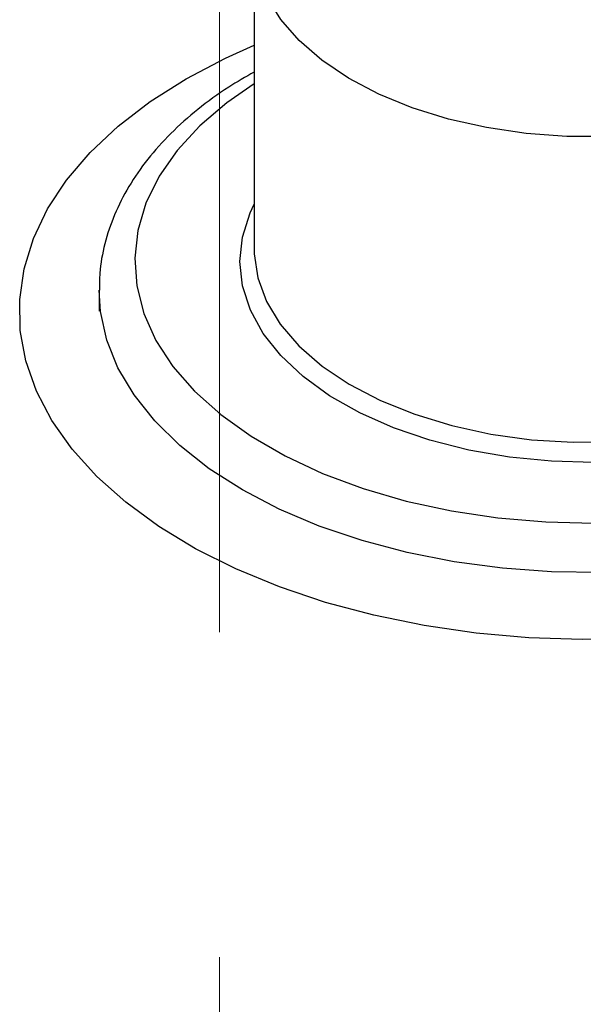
# Paper-space layout 'Sheet2' of a CAD drawing. Header units: millimetres. Extents: x 3 to 471, y 5 to 248.
# Tile 45 of 78: x 78.54 to 80.74, y 147.81 to 151.66. Entities that reach past the tile are written whole.
import ezdxf

# ---------------------------------------------------------------- set-up
doc = ezdxf.new("R2010")
doc.units = ezdxf.units.MM
doc.linetypes.add('PHANTOM', pattern=[12.7, 6.35, -1.27, 1.27, -1.27, 1.27, -1.27])

psp = doc.layouts.new('Sheet2')

# ---------------------------------------------------------------- linework, layer by layer
at = {"color": 7, "linetype": 'PHANTOM', "lineweight": 18}
psp.add_line((79.3151, 168.3181), (79.3151, 141.205), dxfattribs=at)
at = {"color": 7, "linetype": 'Continuous', "lineweight": 25}
for p, q in [((79.4508, 151.9559), (79.4508, 150.7622)), ((79.4508, 150.7622), (79.4508, 150.7555)), ((78.8452, 150.6034), (78.8452, 150.5218))]:
    psp.add_line(p, q, dxfattribs=at)
at = {"color": 8, "linetype": 'Continuous', "lineweight": 25, "flags": 128}
for points in [[(80.8314, 151.2035), (80.6714, 151.2038), (80.5126, 151.2155), (80.3575, 151.2383), (80.2084, 151.2718), (80.0676, 151.3157), (79.9371, 151.3691), (79.8189, 151.4314), (79.7147, 151.5015), (79.6263, 151.5785), (79.5548, 151.6611), (79.5013, 151.7482), (79.4667, 151.8384), (79.4515, 151.9304), (79.4508, 151.9579)], [(79.4508, 151.4087), (79.3439, 151.3348), (79.2384, 151.2449), (79.15, 151.149), (79.0797, 151.0482), (79.0283, 150.9438), (78.9963, 150.8367), (78.9842, 150.7283), (78.9921, 150.6198), (79.0199, 150.5124), (79.0672, 150.4072), (79.1336, 150.3056), (79.2182, 150.2086), (79.3202, 150.1173), (79.4384, 150.0328), (79.5715, 149.956), (79.7179, 149.8878), (79.876, 149.8289), (80.044, 149.78), (80.2201, 149.7417), (80.4022, 149.7144), (80.5883, 149.6983), (80.7762, 149.6938)], [(80.776, 149.9311), (80.6104, 149.9356), (80.4471, 149.9516), (80.2883, 149.979), (80.1365, 150.0173), (79.9938, 150.0659), (79.8625, 150.1243), (79.7443, 150.1914), (79.6412, 150.2662), (79.5547, 150.3478), (79.4859, 150.4348), (79.4359, 150.526), (79.4056, 150.6201), (79.3952, 150.7155), (79.405, 150.811), (79.4349, 150.9051), (79.4508, 150.939)], [(79.4508, 150.7555), (79.4511, 150.7457), (79.4649, 150.6517), (79.4989, 150.5595), (79.5526, 150.4704), (79.6251, 150.3859), (79.7154, 150.3073), (79.8219, 150.2358), (79.9431, 150.1726), (80.077, 150.1186), (80.2215, 150.0746), (80.3744, 150.0415), (80.5333, 150.0196), (80.6957, 150.0093), (80.859, 150.0108)], [(80.8047, 149.5005), (80.6112, 149.5033), (80.4192, 149.5175), (80.2306, 149.5427), (80.0474, 149.5789), (79.8715, 149.6255), (79.7047, 149.6822), (79.5486, 149.7484), (79.405, 149.8233), (79.2752, 149.9062), (79.1606, 149.9963), (79.0624, 150.0926), (78.9816, 150.1942), (78.919, 150.2999), (78.8752, 150.4088), (78.8507, 150.5196), (78.8452, 150.6037)]]:
    psp.add_lwpolyline(points, dxfattribs=at)
at = {"color": 7, "linetype": 'Continuous', "lineweight": 25, "flags": 128}
for points in [[(79.185, 151.4289), (79.339, 151.5098), (79.4508, 151.5599)], [(80.9385, 149.2432), (80.7303, 149.239), (80.5223, 149.246), (80.3164, 149.2643), (80.1144, 149.2936), (79.918, 149.3337), (79.7289, 149.3842), (79.5489, 149.4448), (79.3795, 149.5148), (79.2222, 149.5936), (79.0784, 149.6806), (78.9494, 149.775), (78.8362, 149.876), (78.7399, 149.9826), (78.6613, 150.094), (78.6011, 150.2091), (78.5599, 150.327), (78.5379, 150.4466), (78.5355, 150.5669), (78.5526, 150.6867), (78.589, 150.8051), (78.6445, 150.921), (78.7185, 151.0335), (78.8105, 151.1414), (78.9195, 151.2438), (79.0447, 151.3399), (79.185, 151.4289), (79.185, 151.4289)]]:
    psp.add_lwpolyline(points, dxfattribs=at)
at = {"color": 7, "linetype": 'Continuous', "lineweight": 25}
psp.add_open_spline([(79.4508, 151.4554), (79.417, 151.4361), (79.3381, 151.391), (79.2292, 151.3107), (79.1231, 151.2167), (79.0328, 151.1158), (78.9591, 151.0094), (78.9028, 150.8988), (78.8655, 150.7856), (78.8465, 150.6867), (78.8471, 150.626), (78.8474, 150.6038)], degree=3, knots=[0, 0, 0, 0, 0.09205, 0.214566, 0.337022, 0.459032, 0.580079, 0.699601, 0.817215, 0.932934, 1, 1, 1, 1], dxfattribs=at)

doc.saveas('drawing.dxf')
